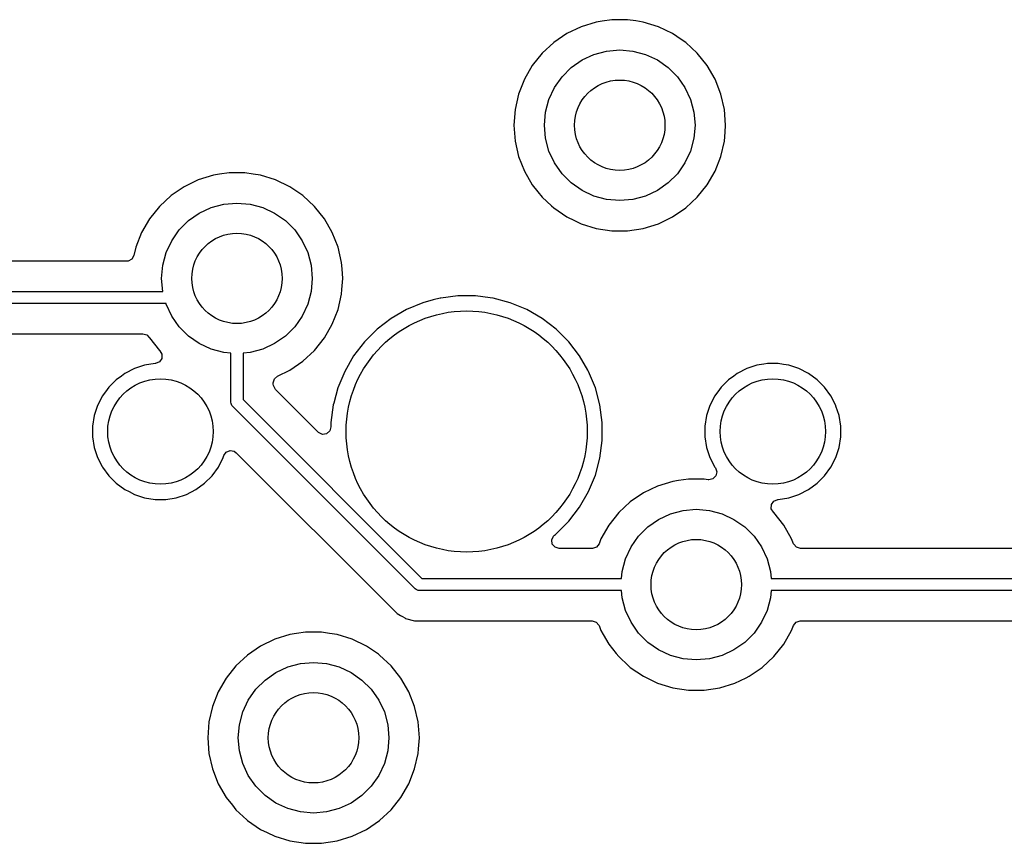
# Model space of a CAD drawing. Extents: x 98 to 223, y -135 to -41.
# Tile 17 of 23: x 157 to 173, y -81 to -67. Entities that reach past the tile are written whole.
import ezdxf

# ---------------------------------------------------------------- set-up
doc = ezdxf.new("R2010")
doc.units = 0
doc.layers.add('BLACK', color=7, linetype='CONTINUOUS')

msp = doc.modelspace()

# ---------------------------------------------------------------- linework, layer by layer
at = {"layer": 'BLACK', "linetype": 'CONTINUOUS'}
for p, q in [((166.046173, -67.422188), (165.809803, -67.536017)), ((166.296876, -67.344856), (166.046173, -67.422188)), ((166.296882, -67.344855), (166.296876, -67.344856)), ((166.296885, -67.344854), (166.296882, -67.344855)), ((166.394747, -67.330103), (166.296885, -67.344854)), ((166.556312, -67.30575), (166.394747, -67.330103)), ((166.556318, -67.30575), (166.556312, -67.30575)), ((166.818682, -67.30575), (166.556318, -67.30575)), ((166.818687, -67.30575), (166.818682, -67.30575)), ((166.953323, -67.326044), (166.818687, -67.30575)), ((167.078115, -67.344854), (166.953323, -67.326044)), ((167.078119, -67.344855), (167.078115, -67.344854)), ((167.078123, -67.344856), (167.078119, -67.344855)), ((167.328827, -67.422188), (167.078123, -67.344856)), ((167.565196, -67.536017), (167.328825, -67.422188)), ((167.328825, -67.422188), (167.328827, -67.422188)), ((165.809802, -67.536018), (165.59302, -67.683817)), ((165.809803, -67.536017), (165.809802, -67.536018)), ((167.565197, -67.536018), (167.565196, -67.536017)), ((167.5652, -67.53602), (167.565197, -67.536018)), ((167.565204, -67.536022), (167.5652, -67.53602)), ((167.70564, -67.63177), (167.565204, -67.536022)), ((165.59302, -67.683817), (165.400698, -67.862264)), ((167.781979, -67.683817), (167.70564, -67.63177)), ((167.974301, -67.862264), (167.781979, -67.683817)), ((165.400698, -67.862264), (165.237114, -68.067393)), ((166.0625, -67.973718), (166.259975, -67.881634)), ((166.259975, -67.881634), (166.47044, -67.82524)), ((166.47044, -67.82524), (166.6875, -67.80625)), ((166.6875, -67.80625), (166.90456, -67.82524)), ((166.90456, -67.82524), (167.115025, -67.881634)), ((167.115025, -67.881634), (167.3125, -67.973718)), ((167.974304, -67.862268), (167.974301, -67.862264)), ((167.974305, -67.862269), (167.974304, -67.862268)), ((168.137886, -68.067393), (167.974305, -67.862269)), ((165.237114, -68.067393), (165.105932, -68.294606)), ((165.729944, -68.252765), (165.884015, -68.098694)), ((165.884015, -68.098694), (166.0625, -67.973718)), ((167.3125, -67.973718), (167.490985, -68.098694)), ((167.490985, -68.098694), (167.645056, -68.252765)), ((168.269068, -68.294607), (168.137886, -68.067393)), ((165.604968, -68.43125), (165.729944, -68.252765)), ((167.645056, -68.252765), (167.770032, -68.43125)), ((165.105932, -68.294606), (165.010082, -68.538828)), ((165.512884, -68.628725), (165.604968, -68.43125)), ((167.770032, -68.43125), (167.862116, -68.628725)), ((168.36492, -68.538834), (168.269068, -68.294607)), ((165.010076, -68.538847), (164.951697, -68.794624)), ((165.010082, -68.538828), (165.010076, -68.538847)), ((168.423302, -68.79462), (168.36492, -68.538834)), ((165.45649, -68.83919), (165.512884, -68.628725)), ((167.862116, -68.628725), (167.91851, -68.83919)), ((164.951696, -68.794629), (164.932092, -69.056245)), ((164.951697, -68.794624), (164.951696, -68.794629)), ((165.4375, -69.05625), (165.45649, -68.83919)), ((167.91851, -68.83919), (167.9375, -69.05625)), ((168.423302, -68.794624), (168.423302, -68.79462)), ((168.423303, -68.794629), (168.423302, -68.794624)), ((168.442908, -69.056245), (168.423303, -68.794629)), ((164.932092, -69.056245), (164.932092, -69.056254)), ((164.932092, -69.056254), (164.951696, -69.31787)), ((165.45649, -69.27331), (165.4375, -69.05625)), ((167.9375, -69.05625), (167.91851, -69.27331)), ((168.434097, -69.173828), (168.442908, -69.056254)), ((168.442908, -69.056254), (168.442908, -69.056245)), ((168.423302, -69.31788), (168.434097, -69.173828)), ((164.951696, -69.31787), (164.951697, -69.317875)), ((164.951697, -69.317875), (165.010076, -69.573652)), ((165.512884, -69.483775), (165.45649, -69.27331)), ((167.91851, -69.27331), (167.862116, -69.483775)), ((168.36492, -69.573666), (168.423302, -69.31788)), ((165.010076, -69.573652), (165.010078, -69.573661)), ((165.010078, -69.573661), (165.01008, -69.573666)), ((165.01008, -69.573666), (165.105932, -69.817893)), ((165.604968, -69.68125), (165.512884, -69.483775)), ((167.862116, -69.483775), (167.770032, -69.68125)), ((168.269068, -69.817893), (168.36492, -69.573666)), ((165.729944, -69.859735), (165.604968, -69.68125)), ((167.770032, -69.68125), (167.645056, -69.859735)), ((159.946876, -69.884856), (159.696173, -69.962188)), ((159.946882, -69.884855), (159.946876, -69.884856)), ((159.946885, -69.884854), (159.946882, -69.884855)), ((160.044747, -69.870103), (159.946885, -69.884854)), ((160.206312, -69.84575), (160.044747, -69.870103)), ((160.206318, -69.84575), (160.206312, -69.84575)), ((160.468682, -69.84575), (160.206318, -69.84575)), ((160.468687, -69.84575), (160.468682, -69.84575)), ((160.603323, -69.866044), (160.468687, -69.84575)), ((160.728115, -69.884854), (160.603323, -69.866044)), ((160.728119, -69.884855), (160.728115, -69.884854)), ((160.728123, -69.884856), (160.728119, -69.884855)), ((160.978827, -69.962188), (160.728123, -69.884856)), ((165.105932, -69.817893), (165.237114, -70.045107)), ((165.884015, -70.013806), (165.729944, -69.859735)), ((167.645056, -69.859735), (167.490985, -70.013806)), ((168.137886, -70.045107), (168.269068, -69.817893)), ((159.459802, -70.076018), (159.24302, -70.223817)), ((159.459803, -70.076017), (159.459802, -70.076018)), ((159.696173, -69.962188), (159.459803, -70.076017)), ((161.215196, -70.076017), (160.978825, -69.962188)), ((160.978825, -69.962188), (160.978827, -69.962188)), ((161.215197, -70.076018), (161.215196, -70.076017)), ((161.2152, -70.07602), (161.215197, -70.076018)), ((161.215204, -70.076022), (161.2152, -70.07602)), ((161.431979, -70.223817), (161.215204, -70.076022)), ((165.237114, -70.045107), (165.329158, -70.160526)), ((166.0625, -70.138782), (165.884015, -70.013806)), ((167.490985, -70.013806), (167.3125, -70.138782)), ((167.974305, -70.250231), (168.137886, -70.045107)), ((159.24302, -70.223817), (159.050698, -70.402264)), ((161.624301, -70.402264), (161.431979, -70.223817)), ((165.329158, -70.160526), (165.400698, -70.250235)), ((166.259975, -70.230866), (166.0625, -70.138782)), ((166.47044, -70.28726), (166.259975, -70.230866)), ((167.115025, -70.230866), (166.90456, -70.28726)), ((167.3125, -70.138782), (167.115025, -70.230866)), ((159.050698, -70.402264), (158.887114, -70.607393)), ((159.909975, -70.421634), (160.12044, -70.36524)), ((160.12044, -70.36524), (160.3375, -70.34625)), ((160.3375, -70.34625), (160.55456, -70.36524)), ((160.55456, -70.36524), (160.765025, -70.421634)), ((161.624304, -70.402268), (161.624301, -70.402264)), ((161.624305, -70.402269), (161.624304, -70.402268)), ((161.787886, -70.607393), (161.624305, -70.402269)), ((165.400698, -70.250235), (165.555121, -70.393517)), ((165.555121, -70.393517), (165.593021, -70.428683)), ((166.6875, -70.30625), (166.47044, -70.28726)), ((166.90456, -70.28726), (166.6875, -70.30625)), ((167.781979, -70.428683), (167.974305, -70.250231)), ((159.534015, -70.638694), (159.7125, -70.513718)), ((159.7125, -70.513718), (159.909975, -70.421634)), ((160.765025, -70.421634), (160.9625, -70.513718)), ((160.9625, -70.513718), (161.140985, -70.638694)), ((165.593021, -70.428683), (165.809796, -70.576478)), ((167.565204, -70.576478), (167.781979, -70.428683)), ((158.887114, -70.607393), (158.755932, -70.834606)), ((159.379944, -70.792765), (159.534015, -70.638694)), ((161.140985, -70.638694), (161.295056, -70.792765)), ((161.919068, -70.834607), (161.787886, -70.607393)), ((165.809796, -70.576478), (165.809801, -70.57648)), ((165.809801, -70.57648), (165.809802, -70.576481)), ((165.809802, -70.576481), (165.809803, -70.576482)), ((165.809803, -70.576482), (165.935343, -70.636938)), ((165.935343, -70.636938), (166.046173, -70.690311)), ((166.046173, -70.690311), (166.046174, -70.690311)), ((166.046174, -70.690311), (166.046177, -70.690313)), ((166.046177, -70.690313), (166.296885, -70.767646)), ((167.078115, -70.767646), (167.328823, -70.690313)), ((167.328823, -70.690313), (167.565204, -70.576478)), ((158.755932, -70.834606), (158.660082, -71.078828)), ((159.254968, -70.97125), (159.379944, -70.792765)), ((161.295056, -70.792765), (161.420032, -70.97125)), ((162.01492, -71.078834), (161.919068, -70.834607)), ((166.296885, -70.767646), (166.556318, -70.80675)), ((166.556318, -70.80675), (166.818682, -70.80675)), ((166.818682, -70.80675), (167.078115, -70.767646)), ((159.162884, -71.168725), (159.254968, -70.97125)), ((161.420032, -70.97125), (161.512116, -71.168725)), ((158.62858, -71.216843), (158.594471, -71.277821)), ((158.660077, -71.078845), (158.62858, -71.216843)), ((158.660082, -71.078828), (158.660077, -71.078845)), ((159.10649, -71.37919), (159.162884, -71.168725)), ((161.512116, -71.168725), (161.56851, -71.37919)), ((162.073302, -71.33462), (162.01492, -71.078834)), ((158.507689, -71.31325), (150.636853, -71.31325)), ((158.53281, -71.310679), (158.507689, -71.31325)), ((158.594471, -71.277821), (158.53281, -71.310679)), ((159.0875, -71.59625), (159.10649, -71.37919)), ((161.56851, -71.37919), (161.5875, -71.59625)), ((162.073302, -71.334624), (162.073302, -71.33462)), ((162.073303, -71.334629), (162.073302, -71.334624)), ((162.081012, -71.437495), (162.073303, -71.334629)), ((162.092908, -71.596245), (162.081012, -71.437495)), ((159.10649, -71.81331), (159.0875, -71.59625)), ((161.5875, -71.59625), (161.56851, -71.81331)), ((162.079262, -71.778346), (162.092908, -71.596254)), ((162.092908, -71.596254), (162.092908, -71.596245)), ((150.148751, -71.81375), (159.106608, -71.81375)), ((159.106608, -71.81375), (159.10649, -71.81331)), ((161.56851, -71.81331), (161.512116, -72.023775)), ((162.01492, -72.113666), (162.073302, -71.85788)), ((162.073302, -71.85788), (162.079262, -71.778346)), ((159.160198, -72.01375), (150.148751, -72.01375)), ((159.162884, -72.023775), (159.160198, -72.01375)), ((159.254968, -72.22125), (159.162884, -72.023775)), ((161.512116, -72.023775), (161.420032, -72.22125)), ((163.422538, -72.000614), (163.149999, -72.113504)), ((163.422548, -72.000611), (163.422538, -72.000614)), ((163.593067, -71.954921), (163.422548, -72.000611)), ((163.707507, -71.924257), (163.593067, -71.954921)), ((163.721585, -71.922403), (163.707507, -71.924257)), ((163.999986, -71.88575), (163.721585, -71.922403)), ((163.999994, -71.88575), (163.999986, -71.88575)), ((164.295006, -71.88575), (163.999994, -71.88575)), ((164.295013, -71.88575), (164.295006, -71.88575)), ((164.538613, -71.917821), (164.295013, -71.88575)), ((164.587493, -71.924257), (164.538613, -71.917821)), ((164.872452, -72.000611), (164.587493, -71.924257)), ((164.872454, -72.000612), (164.872452, -72.000611)), ((164.872461, -72.000614), (164.872454, -72.000612)), ((165.145, -72.113504), (164.872461, -72.000614)), ((161.919068, -72.357893), (162.01492, -72.113666)), ((163.149989, -72.113508), (162.894506, -72.261011)), ((163.149999, -72.113504), (163.149989, -72.113508)), ((165.14501, -72.113508), (165.145, -72.113504)), ((165.400493, -72.261011), (165.14501, -72.113508)), ((159.379944, -72.399735), (159.254968, -72.22125)), ((161.420032, -72.22125), (161.295056, -72.399735)), ((161.787886, -72.585107), (161.919068, -72.357893)), ((162.894506, -72.261011), (162.660459, -72.440602)), ((165.63454, -72.440602), (165.400493, -72.261011)), ((150.636853, -72.51425), (158.774614, -72.51425)), ((158.774614, -72.51425), (158.841653, -72.533935)), ((159.534015, -72.553806), (159.379944, -72.399735)), ((161.295056, -72.399735), (161.140985, -72.553806)), ((162.660452, -72.440608), (162.451858, -72.649202)), ((162.660459, -72.440602), (162.660452, -72.440608)), ((165.634547, -72.440608), (165.63454, -72.440602)), ((165.843141, -72.649202), (165.634547, -72.440608)), ((158.841653, -72.533935), (158.881999, -72.576248)), ((158.881999, -72.576248), (158.887114, -72.585107)), ((158.887114, -72.585107), (158.887116, -72.58511)), ((158.887116, -72.58511), (158.887117, -72.585111)), ((158.887117, -72.585111), (159.050697, -72.790234)), ((159.7125, -72.678782), (159.534015, -72.553806)), ((159.909975, -72.770866), (159.7125, -72.678782)), ((160.9625, -72.678782), (160.765025, -72.770866)), ((161.140985, -72.553806), (160.9625, -72.678782)), ((161.624305, -72.790231), (161.787886, -72.585107)), ((162.451852, -72.649209), (162.272261, -72.883256)), ((162.451858, -72.649202), (162.451852, -72.649209)), ((165.843147, -72.649209), (165.843141, -72.649202)), ((166.022738, -72.883256), (165.843147, -72.649209)), ((159.050697, -72.790234), (159.056877, -72.795967)), ((159.056877, -72.795967), (159.092633, -72.855994)), ((160.12044, -72.82726), (159.909975, -72.770866)), ((160.2375, -72.837501), (160.12044, -72.82726)), ((160.2375, -73.649652), (160.2375, -72.837501)), ((160.55456, -72.82726), (160.4375, -72.837501)), ((160.4375, -72.837501), (160.4375, -73.60823)), ((160.765025, -72.770866), (160.55456, -72.82726)), ((161.431979, -72.968683), (161.624305, -72.790231)), ((158.978928, -73.010748), (158.803943, -73.038464)), ((158.982288, -73.010484), (158.978928, -73.010748)), ((158.986006, -73.010134), (158.982288, -73.010484)), ((159.050511, -72.983285), (158.986006, -73.010134)), ((159.09026, -72.925824), (159.050511, -72.983285)), ((159.092633, -72.855994), (159.09026, -72.925824)), ((161.215204, -73.116478), (161.431979, -72.968683)), ((162.272261, -72.883256), (162.124758, -73.138739)), ((166.157388, -73.116478), (166.022738, -72.883256)), ((169.138921, -73.01075), (169.080595, -73.019988)), ((169.316079, -73.01075), (169.138921, -73.01075)), ((169.403567, -73.024607), (169.316079, -73.01075)), ((158.477609, -73.173636), (158.419499, -73.215856)), ((158.635457, -73.093207), (158.477609, -73.173636)), ((158.63546, -73.093206), (158.635457, -73.093207)), ((158.803943, -73.038464), (158.63546, -73.093206)), ((161.008198, -73.216166), (161.215204, -73.116478)), ((162.124754, -73.138749), (162.011864, -73.411288)), ((162.124758, -73.138739), (162.124754, -73.138749)), ((166.170243, -73.138743), (166.157388, -73.116478)), ((166.283139, -73.411298), (166.170243, -73.138743)), ((168.637609, -73.173636), (168.579499, -73.215856)), ((168.795457, -73.093207), (168.637609, -73.173636)), ((168.79546, -73.093206), (168.795457, -73.093207)), ((168.963943, -73.038464), (168.79546, -73.093206)), ((169.080595, -73.019988), (168.963943, -73.038464)), ((169.491056, -73.038464), (169.403567, -73.024607)), ((169.659539, -73.093206), (169.491056, -73.038464)), ((169.659542, -73.093207), (169.659539, -73.093206)), ((169.81739, -73.173636), (169.659542, -73.093207)), ((169.960714, -73.277767), (169.81739, -73.173636)), ((158.334283, -73.277769), (158.209019, -73.403033)), ((158.334284, -73.277769), (158.334283, -73.277769)), ((158.334286, -73.277767), (158.334284, -73.277769)), ((158.419499, -73.215856), (158.334286, -73.277767)), ((160.938, -73.327886), (160.957685, -73.260847)), ((160.938, -73.349555), (160.938, -73.327886)), ((160.957685, -73.260847), (161.008198, -73.216166)), ((168.494283, -73.277769), (168.369019, -73.403033)), ((168.494284, -73.277769), (168.494283, -73.277769)), ((168.494286, -73.277767), (168.494284, -73.277769)), ((168.579499, -73.215856), (168.494286, -73.277767)), ((170.085983, -73.403036), (169.960714, -73.277767)), ((158.184169, -73.437236), (158.104886, -73.546359)), ((158.209017, -73.403036), (158.184169, -73.437236)), ((158.209019, -73.403034), (158.209017, -73.403036)), ((158.209019, -73.403033), (158.209019, -73.403034)), ((160.940834, -73.375913), (160.938, -73.349555)), ((160.974319, -73.437236), (160.940834, -73.375913)), ((161.685319, -74.148236), (160.974319, -73.437236)), ((162.011861, -73.411298), (161.944084, -73.664249)), ((162.011864, -73.411288), (162.011861, -73.411298)), ((166.359493, -73.696257), (166.283139, -73.411298)), ((168.344169, -73.437236), (168.264886, -73.546359)), ((168.369017, -73.403036), (168.344169, -73.437236)), ((168.369019, -73.403034), (168.369017, -73.403036)), ((168.369019, -73.403033), (168.369019, -73.403034)), ((170.190113, -73.546359), (170.085983, -73.403036)), ((158.104886, -73.546359), (158.024457, -73.704207)), ((160.239421, -73.669161), (160.2375, -73.649652)), ((160.254353, -73.705209), (160.239421, -73.669161)), ((160.4375, -73.60823), (163.40552, -76.57625)), ((161.944084, -73.664249), (161.935508, -73.696254)), ((168.264886, -73.546359), (168.184457, -73.704207)), ((170.270542, -73.704207), (170.190113, -73.546359)), ((158.024456, -73.70421), (157.969714, -73.872693)), ((158.024457, -73.704207), (158.024456, -73.70421)), ((160.266789, -73.720363), (160.254353, -73.705209)), ((163.293387, -76.746961), (160.266789, -73.720363)), ((161.935506, -73.696265), (161.897, -73.988736)), ((161.935508, -73.696254), (161.935506, -73.696265)), ((166.398, -73.988744), (166.359493, -73.696257)), ((168.184456, -73.70421), (168.129714, -73.872693)), ((168.184457, -73.704207), (168.184456, -73.70421)), ((170.270543, -73.70421), (170.270542, -73.704207)), ((170.274334, -73.715879), (170.270543, -73.70421)), ((170.325286, -73.872695), (170.274334, -73.715879)), ((157.969714, -73.872693), (157.942, -74.047671)), ((161.897, -73.988736), (161.897, -74.060555)), ((166.398, -74.283756), (166.398, -73.988744)), ((168.129714, -73.872693), (168.102, -74.047671)), ((170.353, -74.047671), (170.325286, -73.872695)), ((157.942, -74.047671), (157.942, -74.224828)), ((161.691797, -74.154268), (161.685319, -74.148236)), ((161.755353, -74.183293), (161.691797, -74.154268)), ((161.877315, -74.127594), (161.824511, -74.173349)), ((161.897, -74.060555), (161.877315, -74.127594)), ((168.102, -74.047671), (168.102, -74.224828)), ((170.353, -74.224829), (170.353, -74.047671)), ((157.942, -74.224828), (157.969714, -74.399806)), ((161.824511, -74.173349), (161.755353, -74.183293)), ((166.359493, -74.576243), (166.398, -74.283756)), ((168.102, -74.224828), (168.129714, -74.399806)), ((170.325286, -74.399805), (170.353, -74.224829)), ((157.969714, -74.399806), (158.024456, -74.568289)), ((160.120692, -74.537054), (160.160129, -74.479379)), ((160.160129, -74.479379), (160.224487, -74.45218)), ((160.224487, -74.45218), (160.293334, -74.464094)), ((160.293334, -74.464094), (160.326304, -74.487691)), ((160.326304, -74.487691), (162.879237, -77.040624)), ((168.129714, -74.399806), (168.184456, -74.568289)), ((170.270542, -74.568292), (170.325286, -74.399805)), ((158.024456, -74.568289), (158.024457, -74.568292)), ((158.024457, -74.568292), (158.099398, -74.71537)), ((160.030114, -74.72614), (160.110542, -74.568292)), ((160.110542, -74.568292), (160.120692, -74.537054)), ((166.283139, -74.861202), (166.359493, -74.576243)), ((168.184456, -74.568289), (168.184457, -74.568292)), ((168.184457, -74.568292), (168.264887, -74.726142)), ((170.190114, -74.72614), (170.270542, -74.568292)), ((158.099398, -74.71537), (158.104886, -74.72614)), ((158.104886, -74.72614), (158.209017, -74.869464)), ((159.925983, -74.869464), (160.030114, -74.72614)), ((168.264887, -74.726142), (168.275298, -74.740472)), ((168.275298, -74.740472), (168.298777, -74.806279)), ((168.298777, -74.806279), (168.282951, -74.874332)), ((170.085983, -74.869464), (170.190114, -74.72614)), ((158.209017, -74.869464), (158.334286, -74.994733)), ((159.800714, -74.994733), (159.925983, -74.869464)), ((166.170243, -75.133757), (166.283139, -74.861202)), ((167.566876, -74.964856), (167.316173, -75.042188)), ((167.566882, -74.964855), (167.566876, -74.964856)), ((167.566885, -74.964854), (167.566882, -74.964855)), ((167.664747, -74.950103), (167.566885, -74.964854)), ((167.826312, -74.92575), (167.664747, -74.950103)), ((167.826318, -74.92575), (167.826312, -74.92575)), ((168.088682, -74.92575), (167.826318, -74.92575)), ((168.088689, -74.92575), (168.088682, -74.92575)), ((168.156498, -74.935971), (168.088689, -74.92575)), ((168.164366, -74.936901), (168.156498, -74.935971)), ((168.232844, -74.923026), (168.164366, -74.936901)), ((168.282951, -74.874332), (168.232844, -74.923026)), ((169.960714, -74.994733), (170.085983, -74.869464)), ((158.334286, -74.994733), (158.47761, -75.098864)), ((158.47761, -75.098864), (158.546077, -75.13375)), ((158.546077, -75.13375), (158.635457, -75.179292)), ((159.499542, -75.179292), (159.65739, -75.098864)), ((159.65739, -75.098864), (159.800714, -74.994733)), ((166.022738, -75.389244), (166.170243, -75.133757)), ((167.316173, -75.042188), (167.079803, -75.156017)), ((169.659542, -75.179292), (169.81739, -75.098864)), ((169.81739, -75.098864), (169.960714, -74.994733)), ((158.635457, -75.179292), (158.63546, -75.179293)), ((158.63546, -75.179293), (158.719701, -75.206664)), ((158.719701, -75.206664), (158.803945, -75.234036)), ((158.803945, -75.234036), (158.978921, -75.26175)), ((158.978921, -75.26175), (158.978922, -75.26175)), ((158.978922, -75.26175), (159.156078, -75.26175)), ((159.156078, -75.26175), (159.156079, -75.26175)), ((159.156079, -75.26175), (159.331055, -75.234036)), ((159.331055, -75.234036), (159.499542, -75.179292)), ((166.86302, -75.303817), (166.670698, -75.482264)), ((167.079802, -75.156018), (166.86302, -75.303817)), ((167.079803, -75.156017), (167.079802, -75.156018)), ((169.204739, -75.346675), (169.244488, -75.289214)), ((169.244488, -75.289214), (169.308993, -75.262365)), ((169.308993, -75.262365), (169.312727, -75.262014)), ((169.312727, -75.262014), (169.316076, -75.26175)), ((169.316076, -75.26175), (169.316079, -75.26175)), ((169.316079, -75.26175), (169.491055, -75.234036)), ((169.491055, -75.234036), (169.659542, -75.179292)), ((165.843146, -75.623292), (166.022738, -75.389244)), ((167.529975, -75.501634), (167.74044, -75.44524)), ((167.74044, -75.44524), (167.9575, -75.42625)), ((167.9575, -75.42625), (168.17456, -75.44524)), ((168.17456, -75.44524), (168.385025, -75.501634)), ((169.202366, -75.416504), (169.204739, -75.346675)), ((169.238122, -75.476531), (169.202366, -75.416504)), ((165.634542, -75.831896), (165.843146, -75.623292)), ((166.670698, -75.482264), (166.507114, -75.687393)), ((167.154015, -75.718694), (167.3325, -75.593718)), ((167.3325, -75.593718), (167.529975, -75.501634)), ((168.385025, -75.501634), (168.5825, -75.593718)), ((168.5825, -75.593718), (168.760985, -75.718694)), ((169.244298, -75.482261), (169.238122, -75.476531)), ((169.244299, -75.482262), (169.244298, -75.482261)), ((169.244303, -75.482267), (169.244299, -75.482262)), ((169.244305, -75.482269), (169.244303, -75.482267)), ((169.407886, -75.687393), (169.244305, -75.482269)), ((166.507114, -75.687393), (166.375935, -75.9146)), ((166.999944, -75.872765), (167.154015, -75.718694)), ((168.760985, -75.718694), (168.915056, -75.872765)), ((169.539068, -75.914607), (169.407886, -75.687393)), ((165.5593, -75.934103), (165.588325, -75.870547)), ((165.569244, -76.003261), (165.5593, -75.934103)), ((165.588325, -75.870547), (165.606552, -75.853374)), ((165.606552, -75.853374), (165.619179, -75.843684)), ((165.619179, -75.843684), (165.634542, -75.831896)), ((166.375932, -75.914607), (166.343573, -75.997055)), ((166.375935, -75.9146), (166.375932, -75.914605)), ((166.375932, -75.914605), (166.375932, -75.914607)), ((166.874968, -76.05125), (166.999944, -75.872765)), ((168.915056, -75.872765), (169.040032, -76.05125)), ((169.571441, -75.997092), (169.539068, -75.914607)), ((165.614999, -76.056065), (165.569244, -76.003261)), ((165.682038, -76.07575), (165.614999, -76.056065)), ((166.228147, -76.07575), (165.682038, -76.07575)), ((166.23489, -76.075567), (166.228147, -76.07575)), ((166.30076, -76.052266), (166.23489, -76.075567)), ((166.343573, -75.997055), (166.30076, -76.052266)), ((166.782884, -76.248725), (166.874968, -76.05125)), ((169.040032, -76.05125), (169.132116, -76.248725)), ((169.574059, -76.003261), (169.571441, -75.997092)), ((169.619814, -76.056065), (169.574059, -76.003261)), ((169.686853, -76.07575), (169.619814, -76.056065)), ((175.926241, -76.07575), (169.686853, -76.07575)), ((166.72649, -76.45919), (166.782884, -76.248725)), ((169.132116, -76.248725), (169.18851, -76.45919)), ((163.40552, -76.57625), (166.716249, -76.57625)), ((166.716249, -76.57625), (166.72649, -76.45919)), ((169.18851, -76.45919), (169.198751, -76.57625)), ((169.198751, -76.57625), (176.184916, -76.57625)), ((163.308541, -76.759397), (163.293387, -76.746961)), ((163.344589, -76.774329), (163.308541, -76.759397)), ((163.364098, -76.77625), (163.344589, -76.774329)), ((166.716249, -76.77625), (163.364098, -76.77625)), ((166.72649, -76.89331), (166.716249, -76.77625)), ((166.782884, -77.103775), (166.72649, -76.89331)), ((169.18851, -76.89331), (169.132116, -77.103775)), ((169.198751, -76.77625), (169.18851, -76.89331)), ((176.226338, -76.77625), (169.198751, -76.77625)), ((162.879237, -77.040624), (162.879247, -77.040635)), ((162.879247, -77.040635), (162.883577, -77.044965)), ((162.883577, -77.044965), (162.883578, -77.044966)), ((162.883578, -77.044966), (162.995382, -77.15677)), ((162.995382, -77.15677), (163.04866, -77.187529)), ((163.04866, -77.187529), (163.082193, -77.206889)), ((163.082193, -77.206889), (163.082195, -77.206891)), ((163.082195, -77.206891), (163.120249, -77.228861)), ((163.120249, -77.228861), (163.132313, -77.235827)), ((163.132313, -77.235827), (163.285041, -77.276751)), ((166.874968, -77.30125), (166.782884, -77.103775)), ((169.132116, -77.103775), (169.040032, -77.30125)), ((163.285041, -77.276751), (163.285044, -77.276751)), ((163.285044, -77.276751), (163.450751, -77.276751)), ((163.450751, -77.276751), (163.450767, -77.27675)), ((163.450767, -77.27675), (166.228147, -77.27675)), ((166.228147, -77.27675), (166.295186, -77.296435)), ((166.295186, -77.296435), (166.340941, -77.349239)), ((166.340941, -77.349239), (166.343558, -77.355407)), ((166.343558, -77.355407), (166.375932, -77.437893)), ((166.999944, -77.479735), (166.874968, -77.30125)), ((169.040032, -77.30125), (168.915056, -77.479735)), ((169.539068, -77.437893), (169.571426, -77.355444)), ((169.571426, -77.355444), (169.61424, -77.300234)), ((169.61424, -77.300234), (169.68011, -77.276933)), ((169.68011, -77.276933), (169.686853, -77.27675)), ((169.686853, -77.27675), (176.139669, -77.27675)), ((160.966173, -77.582188), (160.729803, -77.696017)), ((161.216876, -77.504856), (160.966173, -77.582188)), ((161.216882, -77.504855), (161.216876, -77.504856)), ((161.216885, -77.504854), (161.216882, -77.504855)), ((161.325842, -77.488431), (161.216885, -77.504854)), ((161.476312, -77.46575), (161.325842, -77.488431)), ((161.476318, -77.46575), (161.476312, -77.46575)), ((161.738682, -77.46575), (161.476318, -77.46575)), ((161.738687, -77.46575), (161.738682, -77.46575)), ((161.873323, -77.486044), (161.738687, -77.46575)), ((161.998115, -77.504854), (161.873323, -77.486044)), ((161.998119, -77.504855), (161.998115, -77.504854)), ((161.998123, -77.504856), (161.998119, -77.504855)), ((162.248827, -77.582188), (161.998123, -77.504856)), ((162.485196, -77.696017), (162.248825, -77.582188)), ((162.248825, -77.582188), (162.248827, -77.582188)), ((166.375932, -77.437893), (166.375934, -77.437896)), ((166.375934, -77.437896), (166.375935, -77.437899)), ((166.375935, -77.437899), (166.414593, -77.504856)), ((166.414593, -77.504856), (166.507114, -77.665107)), ((167.154015, -77.633806), (166.999944, -77.479735)), ((168.915056, -77.479735), (168.760985, -77.633806)), ((169.407886, -77.665107), (169.539068, -77.437893)), ((160.729802, -77.696018), (160.51302, -77.843817)), ((160.729803, -77.696017), (160.729802, -77.696018)), ((162.485197, -77.696018), (162.485196, -77.696017)), ((162.4852, -77.69602), (162.485197, -77.696018)), ((162.485204, -77.696022), (162.4852, -77.69602)), ((162.683472, -77.831199), (162.485204, -77.696022)), ((166.507114, -77.665107), (166.630323, -77.819606)), ((167.3325, -77.758782), (167.154015, -77.633806)), ((168.760985, -77.633806), (168.5825, -77.758782)), ((169.244305, -77.870231), (169.407886, -77.665107)), ((160.51302, -77.843817), (160.320698, -78.022264)), ((162.701979, -77.843817), (162.683472, -77.831199)), ((162.894301, -78.022264), (162.701979, -77.843817)), ((166.630323, -77.819606), (166.670698, -77.870235)), ((166.670698, -77.870235), (166.834548, -78.022264)), ((167.529975, -77.850866), (167.3325, -77.758782)), ((167.74044, -77.90726), (167.529975, -77.850866)), ((167.9575, -77.92625), (167.74044, -77.90726)), ((168.17456, -77.90726), (167.9575, -77.92625)), ((168.385025, -77.850866), (168.17456, -77.90726)), ((168.5825, -77.758782), (168.385025, -77.850866)), ((169.051979, -78.048683), (169.244305, -77.870231)), ((160.320698, -78.022264), (160.157114, -78.227393)), ((160.9825, -78.133718), (161.179975, -78.041634)), ((161.179975, -78.041634), (161.39044, -77.98524)), ((161.39044, -77.98524), (161.6075, -77.96625)), ((161.6075, -77.96625), (161.82456, -77.98524)), ((161.82456, -77.98524), (162.035025, -78.041634)), ((162.035025, -78.041634), (162.2325, -78.133718)), ((162.894304, -78.022268), (162.894301, -78.022264)), ((162.894305, -78.022269), (162.894304, -78.022268)), ((163.057886, -78.227393), (162.894305, -78.022269)), ((166.834548, -78.022264), (166.863021, -78.048683)), ((166.863021, -78.048683), (167.079796, -78.196478)), ((168.835204, -78.196478), (169.051979, -78.048683)), ((160.157114, -78.227393), (160.025932, -78.454606)), ((160.804015, -78.258694), (160.9825, -78.133718)), ((162.2325, -78.133718), (162.410985, -78.258694)), ((163.189068, -78.454607), (163.057886, -78.227393)), ((167.079796, -78.196478), (167.079801, -78.19648)), ((167.079801, -78.19648), (167.079802, -78.196481)), ((167.079802, -78.196481), (167.079803, -78.196482)), ((167.079803, -78.196482), (167.159007, -78.234624)), ((167.159007, -78.234624), (167.316173, -78.310311)), ((168.598823, -78.310313), (168.785611, -78.22036)), ((168.785611, -78.22036), (168.835196, -78.196482)), ((168.835196, -78.196481), (168.835204, -78.196478)), ((168.835196, -78.196482), (168.835196, -78.196481)), ((160.649944, -78.412765), (160.804015, -78.258694)), ((162.410985, -78.258694), (162.565056, -78.412765)), ((167.316173, -78.310311), (167.316174, -78.310311)), ((167.316174, -78.310311), (167.316177, -78.310313)), ((167.316177, -78.310313), (167.566885, -78.387646)), ((167.566885, -78.387646), (167.826318, -78.42675)), ((168.088682, -78.42675), (168.348115, -78.387646)), ((168.348115, -78.387646), (168.598823, -78.310313)), ((160.025932, -78.454606), (159.930082, -78.698828)), ((160.524968, -78.59125), (160.649944, -78.412765)), ((162.565056, -78.412765), (162.690032, -78.59125)), ((163.28492, -78.698834), (163.189068, -78.454607)), ((167.826318, -78.42675), (168.088682, -78.42675)), ((159.930076, -78.698847), (159.871697, -78.954624)), ((159.930082, -78.698828), (159.930076, -78.698847)), ((160.432884, -78.788725), (160.524968, -78.59125)), ((162.690032, -78.59125), (162.782116, -78.788725)), ((163.343302, -78.95462), (163.28492, -78.698834)), ((160.37649, -78.99919), (160.432884, -78.788725)), ((162.782116, -78.788725), (162.83851, -78.99919)), ((159.871696, -78.954629), (159.852092, -79.216245)), ((159.871697, -78.954624), (159.871696, -78.954629)), ((160.3575, -79.21625), (160.37649, -78.99919)), ((162.83851, -78.99919), (162.8575, -79.21625)), ((163.343302, -78.954624), (163.343302, -78.95462)), ((163.343303, -78.954629), (163.343302, -78.954624)), ((163.362908, -79.216245), (163.343303, -78.954629)), ((159.852092, -79.216245), (159.852092, -79.216254)), ((159.852092, -79.216254), (159.871696, -79.47787)), ((160.37649, -79.43331), (160.3575, -79.21625)), ((162.8575, -79.21625), (162.83851, -79.43331)), ((163.349262, -79.398346), (163.362908, -79.216254)), ((163.362908, -79.216254), (163.362908, -79.216245)), ((159.871696, -79.47787), (159.871697, -79.477875)), ((159.871697, -79.477875), (159.930076, -79.733652)), ((160.432884, -79.643775), (160.37649, -79.43331)), ((162.83851, -79.43331), (162.782116, -79.643775)), ((163.28492, -79.733666), (163.343302, -79.47788)), ((163.343302, -79.47788), (163.349262, -79.398346)), ((160.524968, -79.84125), (160.432884, -79.643775)), ((162.782116, -79.643775), (162.690032, -79.84125)), ((159.930076, -79.733652), (159.930078, -79.733661)), ((159.930078, -79.733661), (159.93008, -79.733666)), ((159.93008, -79.733666), (160.025932, -79.977893)), ((160.649944, -80.019735), (160.524968, -79.84125)), ((162.690032, -79.84125), (162.565056, -80.019735)), ((163.189068, -79.977893), (163.28492, -79.733666)), ((160.025932, -79.977893), (160.157114, -80.205107)), ((160.804015, -80.173806), (160.649944, -80.019735)), ((162.565056, -80.019735), (162.410985, -80.173806)), ((163.057886, -80.205107), (163.189068, -79.977893)), ((160.157114, -80.205107), (160.262096, -80.33675)), ((160.9825, -80.298782), (160.804015, -80.173806)), ((162.410985, -80.173806), (162.2325, -80.298782)), ((162.894305, -80.410231), (163.057886, -80.205107)), ((160.262096, -80.33675), (160.320698, -80.410235)), ((161.179975, -80.390866), (160.9825, -80.298782)), ((162.2325, -80.298782), (162.035025, -80.390866)), ((160.320698, -80.410235), (160.501214, -80.577728)), ((161.39044, -80.44726), (161.179975, -80.390866)), ((161.6075, -80.46625), (161.39044, -80.44726)), ((161.82456, -80.44726), (161.6075, -80.46625)), ((162.035025, -80.390866), (161.82456, -80.44726)), ((162.701979, -80.588683), (162.894305, -80.410231)), ((160.501214, -80.577728), (160.513021, -80.588683)), ((160.513021, -80.588683), (160.729796, -80.736478)), ((162.485204, -80.736478), (162.701979, -80.588683)), ((160.729796, -80.736478), (160.729801, -80.73648)), ((160.729801, -80.73648), (160.729802, -80.736481)), ((160.729802, -80.736481), (160.729803, -80.736482)), ((160.729803, -80.736482), (160.839, -80.789068)), ((160.839, -80.789068), (160.966173, -80.850311)), ((160.966173, -80.850311), (160.966174, -80.850311)), ((160.966174, -80.850311), (160.966177, -80.850313)), ((160.966177, -80.850313), (161.216885, -80.927646)), ((161.998115, -80.927646), (162.248823, -80.850313)), ((162.248823, -80.850313), (162.485204, -80.736478)), ((161.216885, -80.927646), (161.476318, -80.96675)), ((161.476318, -80.96675), (161.738682, -80.96675)), ((161.738682, -80.96675), (161.998115, -80.927646))]:
    msp.add_line(p, q, dxfattribs=at)
at = {"layer": 'BLACK'}
for centre, radius in [((166.6875, -69.05625), 0.75), ((160.3375, -71.59625), 0.75), ((164.1475, -74.13625), 2), ((159.0675, -74.13625), 0.875), ((169.2275, -74.13625), 0.875), ((167.9575, -76.67625), 0.75), ((161.6075, -79.21625), 0.75)]:
    msp.add_circle(centre, radius, dxfattribs=at)

doc.saveas('drawing.dxf')
